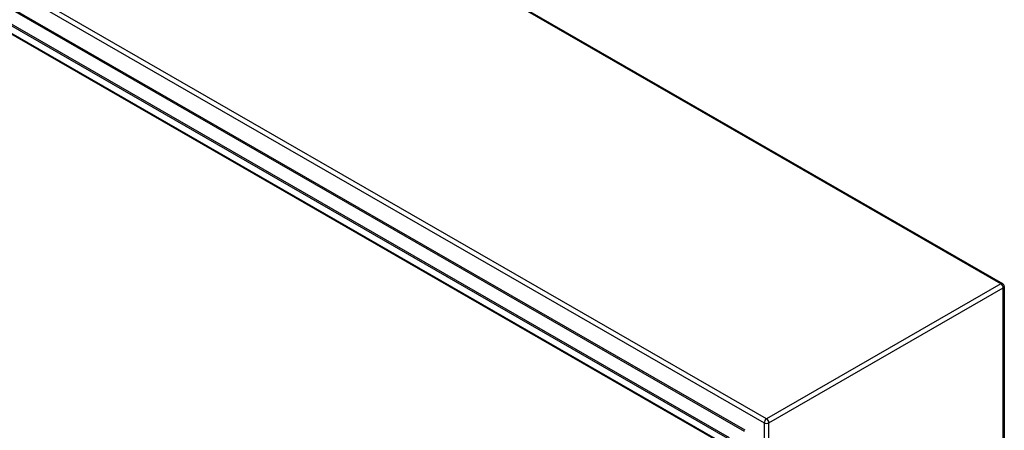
# Model space of a CAD drawing. Header units: inches. Extents: x 15 to 368, y 32 to 178.
# Tile 83 of 84: x 339 to 368, y 140 to 152. Entities that reach past the tile are written whole.
import ezdxf

# ---------------------------------------------------------------- set-up
doc = ezdxf.new("R2010")
doc.units = ezdxf.units.IN
doc.header["$MEASUREMENT"] = 0
doc.layers.add('Visible Edges(ANSI)', color=7, linetype='Continuous', lineweight=25)
doc.layers.add('Visible Tangent Edges(ANSI)', color=7, linetype='Continuous', lineweight=25)

msp = doc.modelspace()

# ---------------------------------------------------------------- linework, layer by layer
at = {"layer": 'Visible Edges(ANSI)'}
for p, q in [((317.399, 173.307), (368.17, 144.069)), ((360.041, 139.489), (310.131, 168.23)), ((310.18, 168.258), (360.089, 139.517)), ((359.955, 139.296), (310.259, 167.915)), ((368.22, 143.983), (368.22, 122.071))]:
    msp.add_line(p, q, dxfattribs=at)
msp.add_arc((368.121, 143.983), 0.099, 0, 60.064, dxfattribs=at)
at = {"layer": 'Visible Tangent Edges(ANSI)'}
for p, q in [((368.121, 144.064), (317.349, 173.302)), ((310.348, 169.189), (361.12, 139.952)), ((361.19, 140.073), (310.418, 169.31)), ((360.556, 139.73), (310.913, 168.318)), ((310.173, 167.998), (360, 139.304)), ((360.534, 139.693), (310.962, 168.239)), ((368.121, 144.064), (361.19, 140.073)), ((361.26, 139.952), (368.191, 143.943)), ((368.191, 122.031), (368.191, 143.943)), ((361.12, 139.952), (361.12, 118.04)), ((361.26, 139.318), (361.26, 139.952))]:
    msp.add_line(p, q, dxfattribs=at)
for centre, major_axis, ratio, start_param, end_param in [((368.121, 143.983), (0.0494, 0.0858), 0.578093, 0, 0.783464), ((368.121, 143.983), (0.0494, -0.0858), 0.578093, 0.787332, 2.358128), ((368.121, 143.983), (0.099, 0), 0.575862, 5.497787, 6.283185), ((361.19, 139.992), (0.0494, 0.0858), 0.578093, 0.783464, 2.354261), ((361.19, 139.992), (-0.0494, 0.0858), 0.578093, 3.928925, 5.499721), ((361.19, 139.992), (-0.099, 0), 0.575862, 0.785398, 2.356194)]:
    msp.add_ellipse(centre, major_axis=major_axis, ratio=ratio, start_param=start_param, end_param=end_param, dxfattribs=at)

doc.saveas('drawing.dxf')
